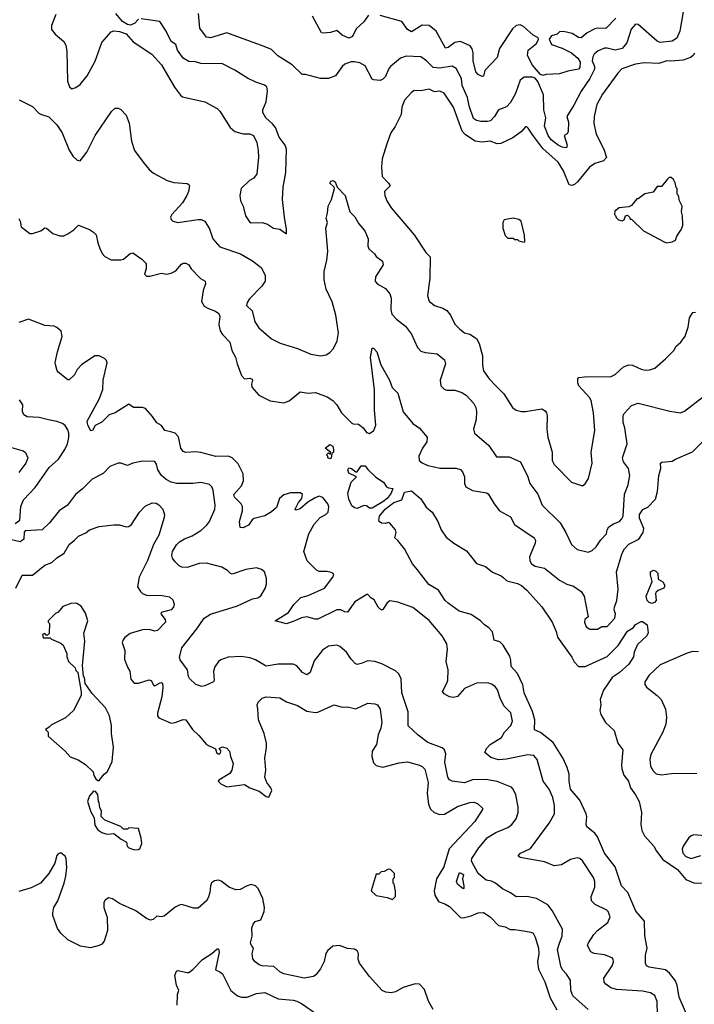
# Model space of a CAD drawing. Extents: x 2087054 to 2277909, y 548907 to 753496.
# Tile 187 of 256: x 2159001 to 2163967, y 631862 to 639108. Entities that reach past the tile are written whole.
import ezdxf

# ---------------------------------------------------------------- set-up
doc = ezdxf.new("R2010")
doc.units = 0

msp = doc.modelspace()

# ---------------------------------------------------------------- linework, layer by layer
at = {"layer": '0CON20XD'}
for points in [[(2159265.9, 639145.9), (2159235.8, 639065), (2159235.8, 639035.8), (2159262.3, 639002.3), (2159325, 638947.5), (2159341.7, 638921.7), (2159348, 638875), (2159354, 638655), (2159367.5, 638615), (2159385, 638600), (2159415, 638610), (2159445, 638632.5), (2159498.8, 638695), (2159557.7, 638802.3), (2159605, 638940), (2159675, 639020), (2159695, 639026.7), (2159735, 639022), (2159785, 639003.8), (2159835.9, 638945.9), (2159973.3, 638855), (2160043.8, 638775), (2160141.7, 638611.7), (2160183.6, 638553.6), (2160200.5, 638540.5), (2160363.3, 638505), (2160455, 638455.7), (2160474, 638435), (2160550, 638315), (2160585, 638286.7), (2160645, 638268.8), (2160695, 638268.8), (2160723.3, 638255), (2160746, 638205), (2160755.8, 638145), (2160759.2, 638095), (2160746.7, 637975), (2160725, 637942.5), (2160692.5, 637925), (2160631.2, 637865), (2160621.2, 637815), (2160626.1, 637776.1), (2160646.7, 637735), (2160663.3, 637665), (2160691.7, 637621.7), (2160705, 637613.3), (2160785, 637616.7), (2160825, 637603.3), (2160870, 637575), (2160915, 637567.5), (2160965, 637532.5)], [(2159875, 639111.2), (2159845, 639081.2), (2159815, 639068), (2159795, 639072.9), (2159757.5, 639095), (2159708, 639155)], [(2160965, 637532.5), (2160966, 637564), (2160949.4, 637655), (2160935.6, 637785), (2160940, 637875), (2160959.4, 637985), (2160964.3, 638155), (2160954.3, 638185), (2160910.8, 638245), (2160883.8, 638315), (2160862.1, 638342.1), (2160812, 638385), (2160790, 638425), (2160791.2, 638445), (2160816, 638505), (2160826, 638585), (2160819.2, 638615), (2160799.4, 638629.4), (2160738.5, 638648.5), (2160677.3, 638677.3), (2160585, 638737.8), (2160495, 638783.3), (2160335, 638785.8), (2160295, 638797.1), (2160245, 638800.7), (2160205.3, 638825.3), (2160163.6, 638883.6), (2160151.2, 638925), (2160115, 638947.5), (2160080, 639025), (2160032.5, 639095), (2159894.2, 639115.8)], [(2163885.3, 639165), (2163859.7, 639025), (2163837.5, 638972.5), (2163805, 638951.1), (2163715, 638940.8), (2163695, 638951.5), (2163555, 639073.8), (2163535, 639075.5), (2163502.6, 639037.4), (2163471.3, 638938.7), (2163435, 638895.6), (2163385, 638882.9), (2163325, 638899.1), (2163305, 638898.7), (2163260.4, 638879.6), (2163230.5, 638855), (2163219.1, 638835), (2163214.4, 638805), (2163232.2, 638765), (2163231.9, 638745), (2163197.1, 638675), (2163135, 638582.2), (2163081.3, 638478.7), (2163029.2, 638395), (2163041.4, 638355), (2163038.6, 638285), (2163031.7, 638268.3), (2163010, 638255), (2163031.5, 638185), (2163025.5, 638164.5), (2162995, 638169.3), (2162965.5, 638185), (2162914.6, 638225), (2162891.8, 638255), (2162864.7, 638325), (2162873.6, 638385), (2162859.8, 638445), (2162856.2, 638555), (2162815, 638652.5), (2162795, 638677.5), (2162775, 638685.3), (2162715, 638685.6), (2162685, 638664), (2162650, 638565), (2162615, 638500), (2162585, 638467.8), (2162525, 638444), (2162496.7, 638395), (2162467.1, 638365), (2162445, 638358.5), (2162395, 638359.1), (2162365, 638366.4), (2162342.4, 638382.4), (2162310, 638475), (2162296.5, 638535), (2162258.1, 638625), (2162253.6, 638675), (2162215, 638749.2), (2162185, 638767.3), (2162095, 638752.4), (2162045.3, 638755.3), (2161996.4, 638806.4), (2161955, 638834.5), (2161845, 638840), (2161804.7, 638825.3), (2161730, 638765), (2161715.5, 638745), (2161695, 638690.8), (2161675, 638670.6), (2161655, 638661.1), (2161605, 638665.6), (2161595, 638671.4), (2161545, 638769.4), (2161505, 638791.8), (2161465, 638797.8), (2161442.4, 638797.6), (2161395, 638781.4), (2161374.3, 638765), (2161325, 638696), (2161274.4, 638675.6), (2161215.7, 638675.7), (2161105, 638704), (2161081.2, 638705), (2161006.9, 638776.9), (2160901.7, 638841.7), (2160855, 638888), (2160801.7, 638911.7), (2160525, 639012.5), (2160405, 638974.2), (2160375, 638980), (2160326.9, 639045), (2160316.7, 639155)], [(2161569.5, 639140.5), (2161535, 639092), (2161478.3, 639041.7), (2161450, 638985), (2161425, 638972), (2161375, 638994), (2161335, 639029.2), (2161290, 639015), (2161235, 639008), (2161221.9, 639011.9), (2161156.7, 639135)], [(2162339.3, 638865), (2162332.7, 638895), (2162318.1, 638915), (2162245, 638947.7), (2162205, 638941.1), (2162155, 638902.7), (2162135, 638898.6), (2162066.9, 639025), (2162015, 639065.4), (2161962.8, 639067.2), (2161885, 639017.8), (2161855.3, 639035.3), (2161815, 639096), (2161655, 639138.3)], [(2163389.8, 639120.2), (2163315.6, 639044.4), (2163255, 639046.9), (2163235, 639041.9), (2163177.7, 639012.3), (2163135, 638974.4), (2163115, 638977.8), (2163067.6, 639007.6), (2163005, 639022.2), (2162975, 639018), (2162957.3, 639002.7), (2162915, 638990.5), (2162898.5, 638965), (2162915, 638926.3), (2162995, 638897.7), (2163063.4, 638865), (2163108.9, 638825), (2163127, 638795), (2163124.3, 638755.7), (2163115, 638743.8), (2163035, 638730), (2162975, 638709.2), (2162875.9, 638704.1), (2162852.5, 638697.5), (2162835, 638703.8), (2162775, 638772.8), (2162738.4, 638845), (2162744.8, 638885.2), (2162806, 638934), (2162820.8, 638965), (2162817.8, 638975), (2162782.2, 638995), (2162709.1, 639059.1), (2162685, 639070.6), (2162656.2, 639065), (2162629.5, 639040.5), (2162534, 638896), (2162515, 638830.8), (2162424, 638735), (2162415, 638692.5), (2162405, 638690), (2162375, 638704), (2162358.6, 638725), (2162338.9, 638805), (2162339.3, 638865)], [(2163967.6, 638862.4), (2163958.8, 638845), (2163939.7, 638830.3), (2163885, 638810.8), (2163795, 638802.5), (2163765, 638805.6), (2163705, 638786.9), (2163600.3, 638790.3), (2163535, 638782.2), (2163433.9, 638746.1), (2163404.1, 638715.9), (2163290.4, 638559.6), (2163250.4, 638485), (2163230.8, 638395), (2163228.4, 638345), (2163245.5, 638265), (2163301.9, 638155), (2163321.9, 638095), (2163299.8, 638070.2), (2163235, 638050), (2163195, 638023.5), (2163107.1, 637915), (2163085, 637895.7), (2163065, 637887.5), (2163045, 637893.8), (2163004.5, 637995), (2162965, 638059.4), (2162851, 638161), (2162777.5, 638257.5), (2162745, 638310), (2162735, 638320), (2162725, 638320), (2162695, 638286), (2162631.7, 638238.3), (2162543.4, 638196.6), (2162515, 638194.4), (2162465, 638214.2), (2162405, 638206.9), (2162353.6, 638213.6), (2162282.2, 638262.2), (2162258.9, 638288.9), (2162193.6, 638465), (2162127, 638567), (2162095, 638582.9), (2162055, 638576.9), (2162015, 638598.1), (2161955, 638586), (2161905, 638586.7), (2161885, 638572.5), (2161834, 638515), (2161814.2, 638465), (2161808.8, 638411.2), (2161765, 638322.5), (2161733.8, 638275), (2161703.8, 638195), (2161670, 638085), (2161665.7, 638025), (2161670, 637955), (2161716.5, 637905), (2161727.5, 637885), (2161685.8, 637845), (2161689.2, 637815), (2161704, 637775), (2161735, 637723.8), (2161905.5, 637525.5), (2161990, 637395), (2162023.1, 637363.1), (2162021.4, 637205), (2162003.3, 637075), (2162016.4, 637036.4), (2162055.8, 637005.8), (2162115, 636985.8), (2162145, 636967.5), (2162172.5, 636935), (2162205, 636868.8), (2162240.3, 636830.3), (2162275, 636804), (2162315, 636794.2), (2162362.8, 636762.8), (2162382.9, 636725), (2162407.1, 636635), (2162408, 636565), (2162416, 636525), (2162456, 636465), (2162505.8, 636415), (2162565, 636354), (2162628.8, 636255), (2162655.8, 636235.8), (2162695, 636226), (2162725, 636226), (2162845, 636243.8), (2162869.5, 636229.5), (2162880, 636215), (2162883.8, 636195), (2162881.4, 636095), (2162889.4, 636035), (2162921.9, 635925), (2162922, 635865), (2162936.2, 635835), (2163064.2, 635704.2), (2163145, 635678.8), (2163165, 635692.5), (2163187.3, 635732.7), (2163216, 635845), (2163208.6, 635925), (2163234.1, 636085.9), (2163225.6, 636214.4), (2163207.8, 636305), (2163195, 636328), (2163116.2, 636415), (2163108.8, 636435), (2163110, 636465), (2163117.5, 636475), (2163158.8, 636481.2), (2163355, 636482.9), (2163385, 636496.2), (2163445.6, 636554.4), (2163485, 636569.2), (2163512.5, 636565), (2163575, 636535.7), (2163605, 636528.6), (2163639.1, 636530.9), (2163675.5, 636544.5), (2163756.4, 636613.6), (2163815.4, 636674.6), (2163834.2, 636705), (2163867.1, 636735), (2163900.8, 636779.2), (2163923.3, 636845), (2163932.9, 636915), (2163956.2, 636953.8), (2163975, 636956.2)], [(2158998.3, 638518.3), (2159095, 638469.2), (2159141.4, 638421.4), (2159160.6, 638410.6)], [(2159160.6, 638410.6), (2159215, 638392.5), (2159275.5, 638335.5), (2159312.5, 638275), (2159365, 638147.5), (2159395, 638102.5), (2159423.6, 638073.6), (2159445, 638070), (2159495, 638132.5), (2159556, 638255), (2159676.6, 638433.4), (2159705, 638456.2), (2159725, 638456.2), (2159745, 638446.7), (2159784, 638405), (2159807, 638347), (2159824.2, 638215), (2159846, 638145), (2159909.4, 638059.4), (2159953.3, 638005), (2159985, 637980), (2160087.5, 637925), (2160135, 637911.2), (2160233, 637903), (2160246.4, 637896.4), (2160250, 637885), (2160243.8, 637845), (2160231.2, 637815), (2160199.1, 637760.9), (2160120, 637675), (2160111.2, 637655), (2160115, 637637.5), (2160127.5, 637625), (2160165.8, 637615.8), (2160315, 637637.1), (2160336.9, 637636.9), (2160365, 637626.2), (2160398.9, 637568.9), (2160422.5, 637495), (2160475, 637436.9), (2160625.6, 637385.6), (2160715, 637334.7), (2160779.6, 637285), (2160808.3, 637228.3), (2160808.9, 637185), (2160783.5, 637146.5), (2160693.1, 637055), (2160675, 637026.7), (2160671.2, 637005), (2160711.2, 636965), (2160732, 636885), (2160761.7, 636841.7), (2160855, 636758.8), (2160918, 636728), (2161045, 636688.9), (2161145, 636646.9), (2161215, 636635.8), (2161257, 636643), (2161285, 636658.8), (2161311.2, 636688.8), (2161337.5, 636745), (2161348.2, 636805), (2161327.2, 636935), (2161302.4, 637032.4), (2161258.1, 637125), (2161242, 637195), (2161242, 637255), (2161262.5, 637337.5), (2161268.8, 637405), (2161254.2, 637575), (2161266.7, 637615), (2161256.7, 637645), (2161268, 637685), (2161272.5, 637735), (2161296, 637785), (2161318, 637865), (2161316, 637876), (2161284.2, 637905.8), (2161290.7, 637919.3), (2161307.5, 637925), (2161322.5, 637915), (2161330.8, 637895), (2161338, 637875), (2161397.1, 637815), (2161430.8, 637695), (2161468.2, 637658.2), (2161497.1, 637605), (2161542.5, 637555), (2161566.2, 637495), (2161564.2, 637445), (2161572.4, 637422.4), (2161613.8, 637385), (2161626.1, 637366.1), (2161671.7, 637331.7), (2161676.2, 637305), (2161621.2, 637215), (2161618.8, 637185), (2161633.3, 637165), (2161695, 637130.8), (2161725, 637090), (2161735, 637060), (2161732.5, 636975), (2161741.2, 636941.2), (2161774, 636904), (2161842.4, 636852.4), (2161885.5, 636795), (2161930, 636695), (2161955, 636670), (2161985, 636658), (2162075, 636648.8), (2162129.2, 636605), (2162135.6, 636575), (2162096.9, 636455), (2162102.5, 636415), (2162125, 636389.2), (2162145, 636381.5), (2162205, 636382.2), (2162257.1, 636365), (2162287.5, 636345), (2162343.1, 636285), (2162359.1, 636255), (2162364.5, 636225), (2162361.5, 636165), (2162340.8, 636095), (2162350, 636065), (2162455.7, 635975), (2162511.5, 635891.5), (2162605, 635890.6), (2162688, 635855), (2162742, 635745), (2162757.5, 635695), (2162815.4, 635615.4), (2162848.1, 635535), (2162979.4, 635405), (2163022, 635335), (2163062.5, 635245), (2163105, 635210), (2163185, 635189.2), (2163215, 635202.5), (2163245, 635230), (2163279.2, 635280.8), (2163320, 635325), (2163326.2, 635355), (2163338, 635375), (2163372, 635398), (2163415.7, 635415), (2163434.5, 635435), (2163443.1, 635455), (2163452.4, 635617.6), (2163480.6, 635685), (2163492.9, 635755), (2163483.1, 635805), (2163445.6, 635855), (2163437.5, 635885), (2163472.4, 635987.6), (2163454.7, 636104.7), (2163443.1, 636145), (2163443.1, 636195), (2163450, 636210), (2163505, 636268), (2163555, 636286.7), (2163787.1, 636227.1), (2163865, 636215.5), (2163895, 636226.9), (2164034.6, 636335.4)], [(2163765, 637466.7), (2163805, 637473.8), (2163828.8, 637485), (2163837.5, 637515), (2163873.6, 637566.4), (2163883.3, 637595), (2163880, 637665), (2163872.5, 637695), (2163877.5, 637735), (2163857.5, 637775), (2163850, 637815), (2163840, 637825), (2163840, 637865), (2163833, 637873), (2163827, 637907), (2163813, 637933), (2163797, 637947), (2163783, 637947), (2163767, 637933), (2163725, 637880), (2163695, 637880), (2163665, 637840), (2163603, 637827), (2163555, 637790), (2163545, 637790), (2163505, 637740), (2163485, 637730), (2163415, 637723.3), (2163381.7, 637698.3), (2163380, 637675), (2163388.3, 637668.3), (2163391.7, 637651.7), (2163410, 637635), (2163435, 637627.5), (2163450, 637635), (2163460, 637665), (2163475, 637670), (2163490, 637655), (2163495, 637640), (2163505, 637640), (2163593.6, 637553.6), (2163745, 637473.8), (2163765, 637466.7)], [(2158995.5, 637645.5), (2159005.6, 637625.6), (2159011.2, 637585), (2159075, 637534.2), (2159095, 637534.3), (2159156.4, 637553.6), (2159185, 637576.7), (2159197.5, 637575), (2159245, 637533.8), (2159297.7, 637517.7), (2159325, 637518.6), (2159355, 637531.4), (2159398.9, 637561.1), (2159434, 637596), (2159513.8, 637565), (2159545.4, 637545), (2159563.6, 637525), (2159575.5, 637465.5), (2159591.1, 637425), (2159608, 637388), (2159627.5, 637365), (2159675, 637340.8), (2159745, 637340.8), (2159765, 637345.8), (2159815, 637388.1), (2159835, 637391.9), (2159901.2, 637345), (2159931.2, 637315), (2159931.2, 637275), (2159920, 637235), (2159935, 637221.2), (2159959.3, 637220.7), (2160045, 637242), (2160085, 637236), (2160117.3, 637242.7), (2160149.7, 637260.3), (2160191.2, 637308.8), (2160205, 637316.7), (2160225, 637317.5), (2160245, 637303.3), (2160264, 637275), (2160333, 637203), (2160366.7, 637185), (2160368, 637165), (2160351.9, 637115), (2160340, 637035), (2160359.5, 636999.5), (2160391.8, 636981.8), (2160443.1, 636963.1), (2160466.4, 636945), (2160474, 636924), (2160467.6, 636865), (2160477.5, 636817.5), (2160492.8, 636792.8), (2160547.3, 636735), (2160563.3, 636675), (2160589.7, 636625), (2160601.1, 636575), (2160635, 636489.2), (2160655, 636464.4), (2160695, 636470), (2160711.7, 636461.7), (2160715.7, 636455), (2160706.5, 636425), (2160710.9, 636405), (2160761.1, 636345), (2160845, 636304.1), (2160945, 636287.7), (2160985, 636302.2), (2161065, 636370), (2161125, 636360.8), (2161177.5, 636365), (2161265, 636332.2), (2161305, 636305.6), (2161335.6, 636275), (2161370.8, 636215), (2161445, 636140), (2161455, 636133.1), (2161495, 636132.9), (2161505.5, 636125.5), (2161529.2, 636105), (2161555, 636070), (2161575, 636062), (2161608, 636085), (2161622.2, 636125), (2161613.4, 636235), (2161614, 636384), (2161584.4, 636625.6), (2161595, 636690), (2161605, 636690), (2161630, 636665), (2161658.9, 636568.9), (2161724, 636455), (2161742.3, 636402.3), (2161785, 636360), (2161825, 636222.5), (2161895.5, 636135.5), (2161945, 636102.1), (2162000.6, 636035), (2161999.4, 636000.6), (2161966.7, 635955), (2161939.4, 635895), (2161942.9, 635865), (2161965, 635846.5), (2162005, 635826.7), (2162051.7, 635818.3), (2162095, 635809.1), (2162215, 635806.7), (2162247, 635797), (2162261.2, 635781.2), (2162275.6, 635745), (2162275.8, 635695), (2162285, 635670), (2162335, 635642.9), (2162437.5, 635627.5), (2162449.5, 635619.5), (2162493.8, 635545), (2162533.4, 635493.4), (2162615, 635450.8), (2162644.2, 635394.2), (2162788.8, 635295), (2162798.8, 635275), (2162796.7, 635255), (2162753.3, 635155), (2162756.2, 635125), (2162768.8, 635105), (2162795, 635087.5), (2162865, 635071.4), (2162975, 634982.5), (2163030, 634955), (2163079.1, 634939.1), (2163135, 634900), (2163156.5, 634865), (2163182, 634738), (2163186, 634715), (2163162.5, 634695), (2163158.1, 634675), (2163170.2, 634640.2), (2163197.3, 634622.7), (2163255, 634623.1), (2163287.6, 634642.4), (2163325, 634642.9), (2163381.1, 634705), (2163387.5, 634735), (2163378.5, 634765), (2163380, 634785), (2163396.4, 634835), (2163406.6, 634916.6), (2163394.5, 635045), (2163437, 635183), (2163454.5, 635215), (2163485, 635248.5), (2163559.2, 635285), (2163590, 635335), (2163595.6, 635365), (2163565, 635440), (2163563.7, 635466.3), (2163587.5, 635502.5), (2163625, 635521.4), (2163680.7, 635579.3), (2163695.4, 635635), (2163705.5, 635754.5), (2163721.4, 635805), (2163718.8, 635845), (2163727.5, 635852.5), (2163755, 635854.4), (2163805, 635860), (2163828, 635875), (2163955, 635928.4), (2164040.6, 636015)], [(2162715, 637470), (2162720, 637475), (2162717, 637523), (2162693.3, 637625), (2162675, 637638.8), (2162635, 637648.1), (2162567.5, 637635), (2162556.7, 637615), (2162556.7, 637575), (2162575, 637520), (2162595, 637500), (2162635, 637500), (2162645, 637490), (2162665, 637490), (2162675, 637480), (2162715, 637470)], [(2159265, 636570), (2159262.5, 636585), (2159280, 636665), (2159314.2, 636775.8), (2159305.5, 636815.5), (2159275, 636844.2), (2159255, 636852.5), (2159185, 636857.1), (2159065, 636905.6), (2158995, 636878.8)], [(2163697, 631783), (2163693.6, 631883.6), (2163676.4, 631926.4), (2163645, 631947.1), (2163585, 631958.1), (2163395, 631970.8), (2163352.5, 631982.5), (2163315, 632010), (2163304.1, 632025.9), (2163301.4, 632055), (2163362, 632145), (2163372, 632175), (2163370, 632195), (2163362.5, 632205), (2163305, 632227.5), (2163230, 632235), (2163205, 632247.5), (2163182, 632295), (2163188, 632315), (2163227.8, 632375), (2163255, 632404.4), (2163330.8, 632465), (2163348.8, 632505), (2163334.2, 632544.2), (2163323.8, 632555), (2163238, 632598), (2163210.8, 632625), (2163207.5, 632655), (2163235.8, 632725), (2163235.7, 632765), (2163224.2, 632795), (2163145, 632918), (2163125, 632936), (2163105, 632940), (2163055, 632926.9), (2162990.6, 632889.4), (2162935, 632880.5), (2162865, 632910.6), (2162685, 632942.5), (2162671.2, 632955), (2162688.8, 632975), (2162761.4, 633008.6), (2162898.1, 633195), (2162938, 633265), (2162937.1, 633325), (2162925.4, 633385.4), (2162898.1, 633445), (2162854.6, 633504.6), (2162811.5, 633665), (2162785, 633693.3), (2162741.2, 633698.8), (2162585, 633666.2), (2162525, 633661.2), (2162469.5, 633679.5), (2162426.2, 633715), (2162438.1, 633745), (2162464.6, 633775.4), (2162547.8, 633825), (2162570, 633865), (2162616.6, 633913.4), (2162629.1, 633945), (2162617.6, 634007.6), (2162565, 634060), (2162538.2, 634115), (2162517.4, 634177.4), (2162500.5, 634200.5), (2162475, 634219.4), (2162448, 634228), (2162365, 634225.5), (2162275, 634185.7), (2162225, 634128.6), (2162195, 634120), (2162165, 634126.2), (2162125, 634146.7), (2162113.8, 634165), (2162146.2, 634225), (2162151.7, 634248.3), (2162154.3, 634325), (2162139.5, 634385), (2162151.2, 634475), (2162145.9, 634515.9), (2162110, 634575), (2162015, 634685.7), (2161895, 634782.9), (2161785, 634822.5), (2161725, 634831.2), (2161705, 634816.7), (2161675, 634767.5), (2161665, 634763.3), (2161640, 634785), (2161609.5, 634839.5), (2161585, 634852.5), (2161565, 634877.5), (2161557, 634877), (2161468.8, 634825), (2161415, 634749.2), (2161395, 634750), (2161365, 634764.3), (2161335, 634765.6), (2161195, 634697.8), (2161175, 634696.9), (2161113.6, 634713.6), (2161075, 634706.9), (2161026.2, 634685), (2160965, 634662.5), (2160882.5, 634685), (2160980, 634745), (2161018, 634805), (2161070, 634855), (2161125, 634871.4), (2161243.8, 634925), (2161306.2, 635005), (2161313.3, 635025), (2161306.2, 635036.2), (2161295, 635040), (2161263.6, 635046.4), (2161205, 635046.7), (2161185, 635056.7), (2161116.4, 635126.4), (2161093.8, 635195), (2161128.8, 635325), (2161168.8, 635395), (2161213.3, 635445), (2161255, 635466.7), (2161271.2, 635485), (2161275.8, 635524.2), (2161270, 635545), (2161232.7, 635592.7), (2161205, 635601.1), (2161175, 635590.7), (2161122.5, 635557.5), (2161065, 635508.2), (2161035, 635498.8), (2161028.8, 635505), (2161053.3, 635555), (2161077.9, 635585), (2161083.3, 635615), (2161067.2, 635627.2), (2160995, 635625.6), (2160945, 635612.5), (2160914.5, 635585.5), (2160890.5, 635519.5), (2160854, 635486), (2160805, 635457.1), (2160726.7, 635436.7), (2160712.6, 635427.4), (2160685, 635389.4), (2160645, 635370), (2160625, 635371.2), (2160618.9, 635415), (2160641.8, 635495), (2160641.5, 635525), (2160632.2, 635545), (2160582.1, 635595), (2160576.5, 635615), (2160633, 635677), (2160647.5, 635715), (2160647.3, 635765), (2160608.7, 635838.7), (2160565, 635883.2), (2160538.8, 635895), (2160445, 635894.6), (2160334.4, 635924.4), (2160295, 635928.6), (2160225, 635924.4), (2160205, 635930), (2160187.1, 635955), (2160169.7, 636039.7), (2160146.7, 636065), (2160114.1, 636075.9), (2160070, 636085), (2160045, 636121.2), (2160010.5, 636140.5), (2159979.2, 636189.2), (2159926.1, 636246.1), (2159905, 636253.8), (2159840, 636255), (2159805, 636280), (2159705, 636215.6), (2159660.3, 636199.7), (2159605, 636145.7), (2159557.3, 636122.7), (2159537.5, 636085), (2159525, 636082.5), (2159502, 636125), (2159498.6, 636155), (2159585.8, 636315), (2159612.4, 636387.6), (2159616.7, 636455), (2159644.1, 636584.1), (2159640, 636600), (2159625, 636616), (2159585, 636633.8), (2159555, 636634), (2159455, 636569.2), (2159424, 636535), (2159405, 636493.8), (2159365, 636457.5), (2159355, 636457.5), (2159284.3, 636514.3), (2159276.2, 636525), (2159265, 636570)], [(2158968.3, 635401.7), (2159002.5, 635425), (2159010, 635525), (2159028, 635575), (2159113.8, 635666.2), (2159217.6, 635812.4), (2159287.1, 635875), (2159333.8, 635945), (2159352.4, 635987.6), (2159362.8, 636032.8), (2159362.1, 636065), (2159355, 636090), (2159335, 636120.8), (2159316.9, 636136.9), (2159275, 636152.2), (2159212.7, 636162.7), (2159145, 636180), (2159055, 636185.7), (2159030.9, 636200.9), (2159020.8, 636225), (2159024, 636275), (2158999.7, 636309.7)], [(2161285, 635877.5), (2161270, 635885), (2161270, 635895), (2161260, 635905), (2161275, 635920), (2161288.3, 635911.7), (2161290, 635925), (2161250, 635955), (2161285, 635982.5), (2161305, 635970), (2161310, 635945), (2161310, 635925), (2161300, 635915), (2161295, 635882.5), (2161285, 635877.5)], [(2158924.4, 635964.4), (2159025.7, 635935.7), (2159044.1, 635924.1), (2159062, 635885), (2159045.7, 635845), (2158995.8, 635775)], [(2162975, 632311.4), (2162994.6, 632365), (2162996.7, 632415), (2162921.7, 632551.7), (2162889.2, 632595), (2162805, 632641.9), (2162735, 632656.9), (2162655, 632653.8), (2162613.7, 632683.7), (2162555, 632712.2), (2162504, 632755), (2162475, 632768.5), (2162435, 632777.1), (2162375.2, 632825.2), (2162326.9, 632915), (2162330.6, 632935), (2162380.5, 633015), (2162445, 633090), (2162505, 633127.1), (2162595, 633162.9), (2162623.8, 633186.2), (2162655, 633226.2), (2162670, 633275), (2162671.5, 633315), (2162652.8, 633402.8), (2162635, 633445.8), (2162620.6, 633460.6), (2162601.7, 633468.3), (2162515, 633502.9), (2162432.6, 633517.4), (2162335, 633515.5), (2162275, 633491.5), (2162185, 633503.3), (2162165.3, 633515.3), (2162153.8, 633535), (2162130, 633645), (2162137.8, 633705), (2162129.2, 633735), (2162110.2, 633750.2), (2162005, 633787.8), (2161933.2, 633843.2), (2161861.5, 633911.5), (2161861.5, 634015), (2161815.4, 634155), (2161808.2, 634258.2), (2161792, 634295), (2161766.8, 634316.8), (2161667.2, 634367.2), (2161616.2, 634386.2), (2161565, 634390.8), (2161515, 634370.8), (2161485, 634362.5), (2161470.9, 634370.9), (2161442, 634402), (2161408, 634455), (2161358.8, 634495), (2161335, 634506), (2161275, 634497.5), (2161231.3, 634468.7), (2161169.1, 634390.9), (2161138.8, 634305), (2161115, 634288), (2161082, 634305), (2161042.4, 634352.4), (2161015, 634364.3), (2160905, 634364.4), (2160815, 634350), (2160737.4, 634397.4), (2160695, 634412.5), (2160632, 634422), (2160535, 634416.7), (2160482, 634398), (2160465.5, 634384.5), (2160438.6, 634345), (2160428.6, 634315), (2160432, 634245), (2160427.5, 634235), (2160364.2, 634205), (2160340.9, 634200.9), (2160296.8, 634216.8), (2160250.9, 634260.9), (2160242.5, 634275), (2160235.6, 634325), (2160183.3, 634396.7), (2160178, 634415), (2160194, 634485), (2160305.4, 634624.6), (2160359.2, 634705), (2160406.5, 634733.5), (2160605, 634795.8), (2160715, 634846.2), (2160755, 634853.3), (2160775, 634867.5), (2160807.7, 634922.3), (2160818.8, 634955), (2160818, 634995), (2160803.3, 635045), (2160781.7, 635061.7), (2160743.6, 635073.6), (2160665, 635062), (2160565, 635028.8), (2160551.7, 635031.7), (2160531.2, 635055), (2160488.5, 635078.5), (2160375, 635110), (2160323.1, 635106.9), (2160235, 635077.5), (2160195, 635079.5), (2160175, 635088.9), (2160145, 635118.5), (2160126.2, 635145), (2160120.4, 635165), (2160126.5, 635195), (2160156.3, 635243.7), (2160177.8, 635265), (2160215, 635288.5), (2160270.5, 635309.5), (2160335, 635350), (2160375.8, 635385), (2160398.6, 635415), (2160436.9, 635505), (2160440.6, 635535), (2160424.3, 635645), (2160415, 635670), (2160397.3, 635687.3), (2160335, 635702.9), (2160275, 635694.4), (2160155, 635696.2), (2160116, 635705), (2160078.1, 635725), (2160045, 635753.3), (2160019.1, 635795), (2160007.6, 635837.6), (2159995, 635855.8), (2159905, 635860), (2159834.3, 635845.7), (2159795, 635828), (2159745, 635843.8), (2159725, 635843.8), (2159665, 635821.2), (2159615, 635769.2), (2159535, 635727.5), (2159464.2, 635655), (2159410.8, 635615), (2159352, 635535), (2159290.8, 635495), (2159219.2, 635405), (2159165.8, 635354.2), (2159042.3, 635347.7), (2159033.9, 635336.1), (2159032, 635285), (2159005, 635266.2), (2158940.5, 635280.5)], [(2161485, 635512), (2161465, 635516), (2161445, 635531.2), (2161425, 635580), (2161416, 635625), (2161440, 635705), (2161480, 635745), (2161425, 635770), (2161417.5, 635795), (2161425, 635811.2), (2161443.3, 635805), (2161475, 635780), (2161485, 635780), (2161514.2, 635825.8), (2161545, 635826.2), (2161565, 635797.5), (2161622.3, 635742.3), (2161680, 635705), (2161700.7, 635670.7), (2161715, 635662.5), (2161748.3, 635658.3), (2161736.7, 635625), (2161705.5, 635585), (2161675, 635560), (2161595, 635513.1), (2161575, 635514), (2161555, 635530), (2161535, 635533.3), (2161485, 635512)], [(2163941.6, 631715), (2163855, 631914.2), (2163841.6, 632001.6), (2163828.5, 632035), (2163785, 632091.2), (2163755, 632115.5), (2163635, 632134.5), (2163614.6, 632144.6), (2163607.1, 632165), (2163608.5, 632225), (2163620, 632275), (2163603.9, 632366.1), (2163600.8, 632475), (2163537.1, 632547.1), (2163478.9, 632685), (2163431.1, 632735), (2163384.7, 632874.7), (2163305.4, 632975), (2163254.6, 633095), (2163235, 633120.9), (2163177.3, 633167.3), (2163171.9, 633185), (2163175.6, 633245), (2163170.5, 633265), (2163125, 633365.7), (2163055.6, 633445), (2163045.5, 633505), (2163046.4, 633555), (2163032.5, 633605), (2163001.9, 633671.9), (2162928.9, 633788.9), (2162835, 633861.9), (2162791.9, 633881.9), (2162793.6, 633955), (2162777.1, 634017.1), (2162715.4, 634155), (2162705, 634213.8), (2162666.7, 634296.7), (2162619.1, 634349.1), (2162617.1, 634395), (2162609.1, 634425), (2162560.8, 634505), (2162535, 634529.2), (2162495, 634543.3), (2162482.3, 634602.3), (2162455, 634633.8), (2162422, 634655), (2162392.5, 634685), (2162325, 634732.2), (2162235.4, 634755.4), (2162154.7, 634814.7), (2162133.8, 634835), (2162085, 634909.4), (2162012.4, 634952.4), (2161930.1, 635060.1), (2161893.3, 635105), (2161833.5, 635213.5), (2161785.9, 635275.9), (2161763.3, 635295), (2161773.3, 635335), (2161766.7, 635355), (2161725, 635402.5), (2161715, 635407.5), (2161695, 635400), (2161665, 635402), (2161646.7, 635415), (2161643.8, 635425), (2161649.2, 635455), (2161692.5, 635505), (2161755, 635555.6), (2161814.4, 635575.6), (2161835, 635631.4), (2161885, 635641.2), (2161955, 635581.2), (2161992.1, 635522.1), (2162038, 635485), (2162078.8, 635415), (2162104.3, 635354.3), (2162140.3, 635300.3), (2162196.2, 635255), (2162289.5, 635199.5), (2162365, 635107.5), (2162430, 635085), (2162482.2, 635042.2), (2162545, 635015.7), (2162556.9, 635005), (2162588.1, 634978.1), (2162665, 634958.9), (2162695.7, 634945), (2162735, 634910.6), (2162845, 634788), (2162921.5, 634675), (2162950.6, 634605), (2162959.2, 634565), (2163065, 634418), (2163082.8, 634382.8), (2163115, 634348.8), (2163165, 634349.4), (2163325, 634421.2), (2163407, 634503), (2163475, 634609.2), (2163520, 634635), (2163533.6, 634656.4), (2163575, 634680), (2163585, 634680), (2163620, 634655), (2163627.1, 634595), (2163617.2, 634572.8), (2163549.4, 634510.6), (2163525.6, 634455), (2163520.8, 634419.2), (2163485.6, 634365), (2163415, 634301.8), (2163362.1, 634267.9), (2163299.2, 634175), (2163273.8, 634106.2), (2163278.6, 634065), (2163270.6, 634025), (2163280, 633995), (2163313.5, 633935), (2163378, 633878), (2163405.4, 633785), (2163440, 633735), (2163430.3, 633625), (2163433.9, 633595), (2163449.3, 633549.3), (2163483.5, 633505), (2163498.2, 633455), (2163534.6, 633405), (2163560.3, 633355), (2163579.1, 633275), (2163574.4, 633185), (2163581.8, 633141.8), (2163601.2, 633101.2), (2163668.2, 633025), (2163689.8, 632989.7), (2163735, 632928.2), (2163843.8, 632853.8), (2163905, 632779.6), (2163965, 632756.8), (2164050, 632755)], [(2158972.1, 634925), (2159020.4, 635019.6), (2159095, 635021.5), (2159185, 635092.9), (2159236.5, 635113.5), (2159275, 635148.9), (2159328.5, 635181.5), (2159365, 635247.1), (2159405, 635279.2), (2159433.6, 635306.4), (2159487.3, 635332.7), (2159515, 635354), (2159585, 635379.2), (2159695, 635391.2), (2159735, 635390), (2159785, 635376.2), (2159805, 635378.8), (2159825, 635393.8), (2159882.9, 635485), (2159925, 635527.5), (2159975, 635554), (2160005, 635550.8), (2160025, 635539.2), (2160055.7, 635505), (2160065.8, 635465), (2160063.9, 635443.9), (2160025.4, 635315), (2159985.4, 635245), (2159940.7, 635129.3), (2159880, 635005), (2159868.9, 634935), (2159889.5, 634899.5), (2159905.7, 634885), (2159935, 634872.5), (2160050.3, 634870.3), (2160105, 634862), (2160128.5, 634838.5), (2160137, 634807), (2160134.2, 634785), (2160116.4, 634766.4), (2160043.3, 634745), (2160038.8, 634735), (2160072.9, 634695), (2160074.2, 634675.8), (2160015, 634613.9), (2159995, 634607.9), (2159955, 634621.2), (2159905, 634618.2), (2159815, 634590.5), (2159775, 634561.9), (2159761.5, 634545), (2159755.6, 634525), (2159775.6, 634465), (2159772.8, 634402.8), (2159793.4, 634343.4), (2159810.6, 634315), (2159820, 634255), (2159843.1, 634225), (2159875, 634224.6), (2159955, 634249.2), (2159968.8, 634245), (2159985, 634212.5), (2159995, 634206.2), (2160035, 634229.2), (2160045, 634231.2), (2160051.2, 634225), (2160055.6, 634195), (2160048.2, 634125), (2160014.6, 634005), (2160016.5, 633985), (2160025, 633971.4), (2160115, 633932.2), (2160145, 633935.5), (2160205, 633958.1), (2160225, 633955.8), (2160273.5, 633885), (2160320.1, 633840.1), (2160375, 633773.3), (2160443.3, 633743.3), (2160450, 633715), (2160462.5, 633705), (2160475, 633706.7), (2160483.8, 633725), (2160470, 633745), (2160493.4, 633756.6), (2160525, 633748.1), (2160545.8, 633725), (2160552, 633685), (2160572, 633635), (2160563.3, 633585), (2160548.8, 633561.2), (2160467, 633513), (2160462.5, 633505), (2160482.5, 633485), (2160525, 633463.1), (2160655, 633479.1), (2160695, 633454.3), (2160765, 633430), (2160815, 633391.2), (2160835, 633387.5), (2160856.7, 633435), (2160850, 633455), (2160819.4, 633495), (2160805.6, 633535), (2160811.9, 633585), (2160806.1, 633673.9), (2160818.8, 633751.2), (2160818.6, 633785), (2160800, 633855), (2160758.8, 633955), (2160753.6, 634033.6), (2160750, 634065), (2160757.5, 634085), (2160786.7, 634115), (2160815, 634125.6), (2160915, 634117.1), (2160965, 634088.9), (2161045, 634061.8), (2161115, 634019.6), (2161175, 634010.4), (2161195, 634012.9), (2161315, 634066), (2161375, 634050), (2161415, 634050.6), (2161475, 634038), (2161565, 634077.5), (2161615, 634074), (2161636.2, 634065), (2161654, 634035), (2161667.1, 633935), (2161658.8, 633895), (2161638.8, 633845), (2161626.7, 633775), (2161596.4, 633725), (2161593.5, 633685), (2161605, 633640), (2161625, 633619.4), (2161675, 633608.1), (2161795, 633640), (2161855, 633646.9), (2161945, 633621.9), (2161965, 633612.5), (2161982.4, 633592.4), (2162008.2, 633495), (2162000.3, 633415), (2162010.5, 633335), (2162025, 633299.2), (2162052, 633275), (2162095, 633259.5), (2162129.4, 633260.6), (2162225, 633318.1), (2162315, 633348.6), (2162345, 633349.2), (2162371.2, 633341.2), (2162408.8, 633305), (2162408, 633295), (2162352, 633208), (2162163.3, 633006.7), (2162122.7, 632875), (2162070, 632785), (2162052.1, 632697.9), (2162056.7, 632665), (2162085, 632619.1), (2162135, 632599.6), (2162165, 632580.9), (2162245, 632500), (2162265, 632498.9), (2162325, 632514.5), (2162375, 632534.5), (2162415, 632537.1), (2162465, 632506), (2162525, 632443.3), (2162575, 632432.9), (2162612.1, 632412.1), (2162645, 632412.9), (2162725, 632400.8), (2162765, 632394.2), (2162780, 632385), (2162795.5, 632355.5), (2162820.5, 632275), (2162822.5, 632235), (2162812.5, 632175), (2162821.4, 632121.4), (2162868.1, 632028.1), (2162905, 631908.8), (2162955, 631822.5)], [(2163655, 634812.5), (2163635, 634820), (2163620, 634835), (2163613.3, 634865), (2163657.5, 634975), (2163643.9, 635023.9), (2163644, 635045), (2163666.7, 635056.7), (2163685, 635050), (2163700, 635035), (2163701.7, 634991.7), (2163735, 634972.5), (2163750, 634945), (2163742.5, 634925), (2163701.7, 634908.3), (2163687.5, 634895), (2163682.5, 634885), (2163686.4, 634833.6), (2163675, 634820), (2163655, 634812.5)], [(2159585, 633510), (2159623.6, 633556.4), (2159647.5, 633575), (2159681.7, 633648.3), (2159692.5, 633755), (2159677.5, 633855), (2159677.5, 633915), (2159662.5, 633985), (2159632.5, 634045), (2159535, 634150), (2159483, 634223), (2159477, 634267), (2159470, 634275), (2159462.5, 634355), (2159480, 634535), (2159473, 634593), (2159502.5, 634685), (2159485, 634740), (2159453, 634793), (2159421.7, 634811.7), (2159385, 634813.3), (2159319.3, 634790.7), (2159283, 634747), (2159265, 634737.5), (2159210, 634685), (2159210, 634675), (2159220, 634665), (2159218.3, 634591.7), (2159205, 634580), (2159195, 634580), (2159185, 634590), (2159170, 634585), (2159175, 634560), (2159225, 634560), (2159235, 634550), (2159305, 634520), (2159320, 634505), (2159347.5, 634445), (2159348.3, 634418.3), (2159360, 634385), (2159409.3, 634339.3), (2159415, 634320), (2159430, 634305), (2159453, 634163), (2159452.5, 634135), (2159397.5, 634025), (2159338.3, 633971.7), (2159235, 633920), (2159218.3, 633901.7), (2159190, 633885), (2159210, 633865), (2159210, 633835), (2159336.4, 633726.4), (2159373.6, 633683.6), (2159430.7, 633660.7), (2159485, 633627.5), (2159542.5, 633572.5), (2159547.5, 633545), (2159561.7, 633521.7), (2159575, 633510), (2159585, 633510)], [(2163997, 634457), (2163955, 634457.5), (2163915, 634445.8), (2163715, 634361.4), (2163634.4, 634285), (2163604.2, 634235), (2163603.8, 634215), (2163615, 634196.7), (2163695, 634136), (2163724, 634105), (2163755.8, 634035), (2163762.5, 633975), (2163757.1, 633925), (2163735.7, 633865), (2163648.3, 633701.7), (2163638.8, 633665), (2163643.8, 633615), (2163665, 633580), (2163687.7, 633557.7), (2163725, 633550), (2163798.8, 633561.2), (2163985, 633564.4)], [(2159845, 633000), (2159875, 633002.5), (2159885, 633007.5), (2159899.2, 633045), (2159896, 633085), (2159876.4, 633156.4), (2159805, 633160), (2159795, 633150), (2159765, 633150), (2159745, 633170), (2159627, 633217), (2159600, 633245), (2159602.5, 633285), (2159591.7, 633308.3), (2159587, 633347), (2159580, 633355), (2159577, 633407), (2159558.3, 633428.3), (2159545, 633430), (2159513.9, 633396.1), (2159500, 633355), (2159525, 633280), (2159550, 633235), (2159555, 633180), (2159575, 633147.5), (2159605, 633126.7), (2159635, 633116.7), (2159655, 633113.3), (2159695, 633120), (2159747, 633077), (2159786.4, 633056.4), (2159793.3, 633025), (2159805, 633013.3), (2159845, 633000)], [(2164097.7, 633097.7), (2163965, 633108.9), (2163945, 633101.8), (2163925.5, 633085), (2163885.9, 633025), (2163878.7, 633005), (2163882.1, 632975), (2163905, 632949.5), (2163945, 632935.5), (2164015, 632956.7)], [(2161823.3, 631985), (2161766.7, 631955), (2161735, 631947.1), (2161697.3, 631952.7), (2161668.8, 631965), (2161575, 632068), (2161502, 632165), (2161492.9, 632195), (2161494, 632235), (2161485, 632256.7), (2161465, 632268.8), (2161415, 632273.3), (2161355, 632295.7), (2161305, 632291.4), (2161267.1, 632255), (2161255.6, 632235), (2161242, 632178), (2161216.2, 632123.8), (2161181.2, 632078.8), (2161164, 632066), (2161095, 632055.8), (2160945, 632086.5), (2160915, 632101.1), (2160870.9, 632140.9), (2160785, 632145.5), (2160765, 632153.8), (2160734.8, 632174.8), (2160717.6, 632197.6), (2160712.1, 632235), (2160722.2, 632275), (2160706.7, 632295), (2160701.1, 632315), (2160713.3, 632365), (2160711.1, 632425), (2160718.9, 632451.1), (2160735, 632470.6), (2160775, 632484.4), (2160801.4, 632545), (2160804.2, 632575), (2160792.1, 632642.1), (2160755.8, 632715), (2160738, 632735), (2160704.1, 632744.1), (2160674.6, 632735.4), (2160625, 632707.1), (2160595, 632704), (2160545, 632720.8), (2160485, 632768.6), (2160465, 632775.6), (2160435, 632771.9), (2160413.8, 632756.2), (2160404.6, 632735.4), (2160400.9, 632685), (2160388.9, 632645), (2160375, 632622.9), (2160315, 632570), (2160279.7, 632569.7), (2160195, 632596.7), (2160175, 632592.5), (2160145, 632576.2), (2160065, 632511.4), (2160045, 632505.6), (2160009.5, 632510.5), (2159984.2, 632485.8), (2159965, 632481.4), (2159935, 632493.1), (2159855, 632550), (2159735, 632603.8), (2159685, 632638.8), (2159655, 632646.7), (2159630.7, 632629.3), (2159619.3, 632610.7), (2159620, 632575), (2159636.4, 632523.6), (2159643.9, 632503.9), (2159647.1, 632405), (2159622.2, 632327.8), (2159605, 632305.7), (2159585.4, 632294.6), (2159521.7, 632278.3), (2159449.8, 632289.8), (2159355, 632335.6), (2159302.9, 632385), (2159279.8, 632419.8), (2159244.2, 632515), (2159244.2, 632535), (2159253.1, 632575), (2159281.4, 632625), (2159327.3, 632752.7), (2159340, 632805), (2159348.3, 632868.3), (2159344, 632935), (2159335, 632953.3), (2159305, 632977.5), (2159285, 632970), (2159275, 632956.7), (2159259.8, 632900.2), (2159216.4, 632825), (2159154.4, 632755), (2159085, 632720), (2158995, 632693.6)], [(2161745, 632632.5), (2161766.7, 632655), (2161767.5, 632695), (2161757, 632747), (2161750, 632755), (2161750, 632785), (2161760, 632795), (2161760, 632825), (2161730, 632855), (2161715, 632857.5), (2161685, 632840), (2161661.7, 632838.3), (2161645, 632820), (2161625, 632820), (2161588.3, 632698.3), (2161624.1, 632664.1), (2161705, 632647.5), (2161745, 632632.5)], [(2162265, 632712.5), (2162225, 632747.5), (2162216.7, 632765), (2162238.3, 632831.7), (2162267.5, 632817.5), (2162260, 632785), (2162270, 632735), (2162270, 632715), (2162265, 632712.5)], [(2163185, 631823.6), (2163073.2, 631925), (2163057.5, 631965), (2163055, 632041.2), (2163025.6, 632085), (2162996, 632116), (2162984, 632144), (2162961.1, 632265), (2162975, 632311.4)], [(2160160, 631855), (2160163.3, 631935), (2160172.5, 631965), (2160154.3, 632004.3), (2160142.9, 632075), (2160154.2, 632105.8), (2160165, 632110), (2160235, 632096.2), (2160245, 632096.7), (2160275, 632118.8), (2160347.8, 632192.2), (2160415, 632235.8), (2160455, 632271.2), (2160465, 632270), (2160470, 632245), (2160443.3, 632115), (2160475, 632102), (2160495, 632086.2), (2160554.2, 631965), (2160605, 631924.4), (2160635, 631914.4), (2160675, 631915.6), (2160745, 631942.5), (2160805, 631948.9), (2160905, 631902.2), (2161013.6, 631893.6), (2161040, 631885), (2161075, 631869.2), (2161196.7, 631785)], [(2162044.7, 631824.7), (2162009.5, 631885), (2161981.2, 631971.2), (2161945, 632010), (2161913, 632013), (2161823.3, 631985)]]:
    msp.add_lwpolyline(points, dxfattribs=at)

doc.saveas('drawing.dxf')
